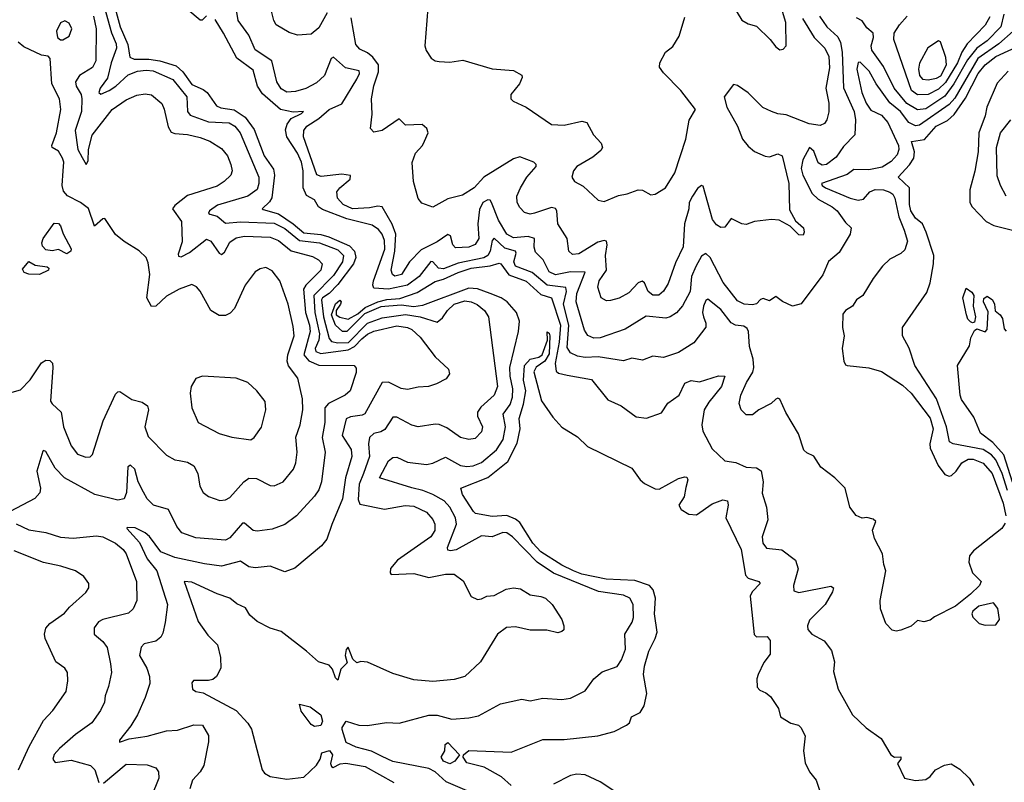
# Model space of a CAD drawing. Extents: x 2056909 to 2160450, y 827444 to 1016825.
# Tile 54 of 256: x 2080342 to 2084995, y 884596 to 888199. Entities that reach past the tile are written whole.
import ezdxf

# ---------------------------------------------------------------- set-up
doc = ezdxf.new("R2010")
doc.units = 0

msp = doc.modelspace()

# ---------------------------------------------------------------- linework, layer by layer
at = {"layer": '0CON10XD'}
for points in [[(2083684.3, 888314.2), (2083755, 888196.9), (2083785, 888178.6), (2083825, 888167.5), (2083889.2, 888105), (2083915, 888070), (2083935, 888056.7), (2083950.7, 888059.3), (2083963.8, 888075), (2083962.5, 888185), (2083909.8, 888365)], [(2080781.8, 888295), (2080816.4, 888165), (2080852.2, 888082.2), (2080862.4, 888022.4), (2080882.7, 888012.7), (2080952.7, 888012.7), (2081005, 888005.2), (2081081.2, 887981.2), (2081113, 887953), (2081155, 887892.8), (2081209.2, 887869.2), (2081227.9, 887855), (2081272, 887792), (2081292.6, 887782.6), (2081355, 887773.2), (2081407.9, 887737.9), (2081450.4, 887680.4), (2081498, 887555), (2081542.2, 887492.2), (2081546.3, 887465), (2081532.9, 887357.1), (2081522.2, 887337.8), (2081488.6, 887305), (2081492, 887302), (2081565, 887282.3), (2081635, 887234.4), (2081685, 887191.1), (2081765, 887183.2), (2081802.6, 887172.6), (2081900.9, 887130.9), (2081924, 887105), (2081930.7, 887075), (2081919.3, 887045), (2081845, 886947), (2081805, 886905.1), (2081772.6, 886885), (2081768.8, 886875), (2081777, 886795), (2081805, 886691.8), (2081815, 886678.1), (2081845, 886672.3), (2081895.8, 886674.2), (2081985, 886764.7), (2082055, 886790.1), (2082165, 886805.7), (2082235.4, 886795.4), (2082315, 886769.5), (2082340.4, 886789.6), (2082363.6, 886825), (2082395, 886854.4), (2082445, 886869.9), (2082476.2, 886866.2), (2082503.9, 886853.9), (2082538.5, 886825), (2082557.1, 886795), (2082600.9, 886465), (2082584.7, 886425), (2082521.4, 886368.6), (2082505.5, 886345), (2082506.2, 886325), (2082530, 886275), (2082525, 886250.8), (2082495, 886220.5), (2082465, 886215.5), (2082425, 886225.5), (2082360.7, 886270.8), (2082325, 886285.5), (2082305, 886287.5), (2082225, 886275.6), (2082195, 886283.5), (2082125, 886320.4), (2082105, 886321.1), (2082067.4, 886262.6), (2082049.1, 886250.8), (2082015, 886243.2), (2081995.3, 886225), (2081991, 886195), (2081995.2, 886134.8), (2081966.7, 886055), (2081947, 886005), (2081941.7, 885931.7), (2081950.1, 885910.1), (2082066.3, 885886.3), (2082164.1, 885904.1), (2082205, 885900), (2082265, 885872.3), (2082295, 885836.9), (2082304.6, 885815), (2082303.8, 885785), (2082285, 885755.6), (2082127.8, 885645), (2082095, 885606.2), (2082092.5, 885585), (2082097.5, 885577.5), (2082205, 885582.5), (2082275, 885563.8), (2082355, 885579.6), (2082395, 885578.5), (2082438.3, 885548.3), (2082475, 885473.8), (2082505, 885460), (2082525, 885462), (2082550, 885475), (2082585, 885478.8), (2082641.3, 885508.7), (2082675, 885514.2), (2082709.4, 885509.4), (2082755, 885481.4), (2082805, 885474.2), (2082826.7, 885465), (2082858.6, 885435), (2082904, 885365), (2082913.8, 885335), (2082913.3, 885316.7), (2082905, 885307.5), (2082885, 885302), (2082834.1, 885314.1), (2082755, 885314), (2082685, 885330), (2082643.1, 885326.9), (2082600.6, 885295), (2082520, 885165), (2082445, 885095.6), (2082395, 885080.9), (2082295, 885071.8), (2082205, 885079.4), (2082105, 885109.5), (2081985, 885163.8), (2081955, 885166.2), (2081935, 885160), (2081917.1, 885177.1), (2081895, 885234), (2081885, 885223.8), (2081879.7, 885195), (2081889.8, 885160.2), (2081859.1, 885130.9), (2081845, 885077.5), (2081835, 885088.8), (2081821, 885131), (2081805, 885149.7), (2081754.1, 885164.1), (2081697.1, 885215), (2081577.8, 885307.8), (2081525, 885324.6), (2081464.4, 885355), (2081430, 885385), (2081409.5, 885419.5), (2081368.9, 885438.9), (2081335, 885466.2), (2081275, 885486.5), (2081155, 885541.2), (2081118.8, 885545), (2081185.5, 885355), (2081231, 885291), (2081276.1, 885245), (2081290.9, 885185), (2081291.9, 885135), (2081271.4, 885095), (2081255, 885081.5), (2081235, 885076.5), (2081162.9, 885077.1), (2081155.6, 885065), (2081159.4, 885035), (2081175, 885025.4), (2081208.4, 885018.4), (2081364.4, 884935), (2081420.6, 884875), (2081437.3, 884847.3), (2081488.6, 884655), (2081498.5, 884638.5), (2081525, 884623.3), (2081605, 884610.4), (2081685, 884620), (2081744.1, 884675.9), (2081762.1, 884705), (2081770, 884735), (2081805.9, 884745.9), (2081820.7, 884725), (2081811.2, 884685), (2081815, 884670), (2081823.3, 884665), (2081857.3, 884682.7), (2081883.4, 884686.6), (2081975, 884670.8), (2082110, 884595)], [(2080740.5, 888260.5), (2080776, 888136), (2080798.1, 888085), (2080799.3, 888065), (2080774.7, 887995.4), (2080757.5, 887922.5), (2080721.8, 887875), (2080715.6, 887855), (2080725, 887847.5), (2080765, 887864.8), (2080795.6, 887884.4), (2080855, 887939), (2080898, 887955), (2080939.5, 887960.5), (2080973, 887957), (2081065, 887916.6), (2081131.8, 887835), (2081134.6, 887765), (2081147.2, 887747.2), (2081235, 887716.4), (2081331.9, 887711.9), (2081359.3, 887695), (2081384.2, 887665), (2081472.5, 887455), (2081472.9, 887425), (2081464, 887396), (2081419.4, 887365), (2081276.9, 887323.1), (2081239.5, 887295), (2081234.3, 887285), (2081240.4, 887280.4), (2081275, 887271.1), (2081315, 887237.4), (2081385, 887244.5), (2081545, 887237.5), (2081595, 887211.7), (2081665, 887155.4), (2081759.6, 887145), (2081845, 887110.7), (2081873, 887085), (2081867.2, 887055), (2081825, 886990), (2081731.6, 886895), (2081736.1, 886816.1), (2081759, 886715), (2081755.6, 886685), (2081738.3, 886645), (2081741.5, 886631.5), (2081765, 886622.4), (2081895, 886639.2), (2081925, 886655.1), (2081959.2, 886690.8), (2081985, 886712.5), (2082015, 886726.7), (2082125, 886752.5), (2082175, 886744.8), (2082195, 886734.7), (2082235, 886699.4), (2082305, 886605.5), (2082367.9, 886547.9), (2082373.8, 886525), (2082357.9, 886502.1), (2082312.1, 886477.9), (2082274.7, 886465.3), (2082225, 886462.7), (2082175, 886450.8), (2082145, 886456.9), (2082085, 886486.6), (2082055.8, 886485), (2081972.7, 886337.3), (2081960.2, 886329.8), (2081905, 886322), (2081885, 886313.5), (2081866.1, 886235), (2081908.5, 886168.5), (2081911.8, 886135), (2081882, 886035), (2081867.5, 885935), (2081816.7, 885813.3), (2081792.9, 885745), (2081767.6, 885712.4), (2081643, 885607), (2081595, 885590), (2081525, 885617.5), (2081455, 885609.5), (2081425, 885613.1), (2081385, 885640.5), (2081295, 885617.3), (2081215, 885627.6), (2081075, 885658), (2081009.1, 885685), (2080955, 885757.3), (2080935, 885773.8), (2080887.9, 885797.9), (2080850.3, 885799.7), (2080848, 885795), (2080908.6, 885728.6), (2080945, 885651.6), (2080990.5, 885595), (2081040.7, 885435), (2081029.8, 885350.2), (2081019.1, 885300.9), (2081008.3, 885281.7), (2080985, 885262.2), (2080929.8, 885250.2), (2080915.4, 885234.6), (2080908.8, 885195), (2080943.5, 885135), (2080955.4, 885095), (2080957.3, 885062.7), (2080935.6, 884995.6), (2080899.2, 884915), (2080867.4, 884862.6), (2080812.9, 884795), (2080813.3, 884785), (2080858.6, 884801.4), (2080945, 884814.3), (2081035, 884838.5), (2081088.3, 884841.7), (2081165, 884866.9), (2081206.3, 884866.3), (2081235, 884816.2), (2081235, 884787.5), (2081212.2, 884675), (2081194.4, 884645), (2081158.6, 884605), (2081145.8, 884565)], [(2081225, 888217.5), (2081205, 888196.7), (2081195, 888196.2), (2081135.8, 888245.8)], [(2081795, 888230.5), (2081755, 888160), (2081719.2, 888130.8), (2081655, 888125.4), (2081615, 888137.9), (2081554.4, 888175), (2081542.7, 888195), (2081531.1, 888245)], [(2082270.9, 888255), (2082257.1, 888075), (2082263.2, 888053.2), (2082287.3, 888017.3), (2082305, 888003.8), (2082325, 888000.8), (2082375, 887998.1), (2082437, 888007), (2082575, 887966.9), (2082675, 887958), (2082715, 887937.5), (2082716.7, 887925), (2082703.8, 887895), (2082663.3, 887845), (2082662.5, 887825), (2082673.9, 887813.9), (2082735, 887785.8), (2082855, 887704.4), (2082915, 887700), (2082999.1, 887719.1), (2083022.4, 887712.4), (2083053.1, 887655), (2083090, 887615), (2083095.7, 887594.3), (2083089.1, 887580.9), (2083051.1, 887548.9), (2082974.4, 887505), (2082960, 887485), (2082951.4, 887455), (2082964, 887435), (2083005, 887412.2), (2083075.4, 887345.4), (2083105, 887340.5), (2083171.6, 887368.4), (2083213.6, 887376.4), (2083265.7, 887395.7), (2083285, 887394), (2083325, 887372), (2083345, 887374), (2083394.2, 887405), (2083438.2, 887475), (2083490.5, 887635), (2083505.9, 887724.1), (2083536, 887775), (2083466, 887865), (2083385, 887947.5), (2083365.8, 887975), (2083367.5, 887995), (2083394.4, 888045), (2083428.4, 888071.6), (2083458.3, 888121.7), (2083485, 888210)], [(2080690, 888215), (2080702.7, 888155), (2080701.2, 888005), (2080686.3, 887973.7), (2080624.8, 887935.2), (2080605.7, 887905), (2080608.7, 887885), (2080631.9, 887845), (2080636.2, 887825), (2080633.6, 887765), (2080604.8, 887675), (2080617.3, 887585), (2080637.6, 887547.6), (2080655.8, 887515), (2080665, 887532.5), (2080666.5, 887585), (2080685, 887652.9), (2080778.8, 887775), (2080845, 887819.4), (2080895, 887841.5), (2080935, 887848.8), (2080965, 887844.4), (2081013, 887803), (2081025, 887776.2), (2081042.9, 887692.9), (2081057.8, 887667.8), (2081075, 887660.5), (2081135, 887657.1), (2081195, 887642.9), (2081240.8, 887625), (2081295, 887590.6), (2081324.4, 887555), (2081340.5, 887515), (2081345.6, 887485), (2081339.2, 887465), (2081308.6, 887435), (2081275, 887412.9), (2081135, 887367.9), (2081075, 887321.1), (2081064.4, 887305), (2081106.2, 887245), (2081110.2, 887149.8), (2081090.9, 887090.9), (2081091.9, 887081.9), (2081105, 887078.5), (2081145, 887098.1), (2081225, 887161.8), (2081245, 887152.5), (2081285, 887095.6), (2081295, 887090), (2081309.6, 887100.4), (2081335, 887146.9), (2081365, 887168.9), (2081405, 887175.7), (2081525, 887171.4), (2081565, 887155.3), (2081625, 887107.5), (2081725, 887080), (2081754.4, 887065), (2081770.8, 887045), (2081765.3, 887015), (2081694.9, 886945.1), (2081682.5, 886925), (2081692.8, 886815), (2081712, 886755), (2081714.3, 886725.7), (2081684.9, 886614.9), (2081707.7, 886587.7), (2081755, 886566.7), (2081923.3, 886565), (2081931.7, 886551.7), (2081932.2, 886532.2), (2081904.5, 886445), (2081880, 886425), (2081800.9, 886385), (2081784.8, 886365.2), (2081783.9, 886295), (2081771.7, 886225), (2081786.4, 886155), (2081768.7, 886015), (2081755, 885977.5), (2081735, 885947.8), (2081649.5, 885855), (2081595, 885813.8), (2081535, 885791.8), (2081465, 885781.6), (2081445, 885785.4), (2081405, 885820), (2081395, 885820), (2081335, 885750.9), (2081315, 885740), (2081175, 885750), (2081108.1, 885775), (2081084.1, 885804.1), (2081045, 885884.5), (2080975, 885905.4), (2080945, 885934.6), (2080926.4, 885966.4), (2080901.4, 886015), (2080885.4, 886075), (2080865, 886094.3), (2080853.2, 886086.8), (2080847.3, 885965), (2080835, 885934.5), (2080805, 885928.4), (2080696.7, 885955), (2080554.2, 886034.2), (2080509.7, 886079.7), (2080465, 886158.8), (2080455, 886163.3), (2080450.5, 886159.5), (2080422.6, 886065), (2080440.4, 885985), (2080437.4, 885962.6), (2080414.2, 885935.8), (2080296.9, 885875)], [(2080535, 888103.3), (2080545, 888103.8), (2080575, 888121.2), (2080587.8, 888155), (2080575, 888182), (2080555, 888194), (2080535, 888184), (2080515.7, 888145), (2080521.2, 888115), (2080535, 888103.3)], [(2082555, 887084), (2082535, 887073.6), (2082415, 887048.9), (2082345, 887021.7), (2082321.1, 887025), (2082295, 887054.6), (2082285, 887055.8), (2082230.2, 886985), (2082174.1, 886945), (2082085, 886924.9), (2082015, 886930), (2082010.2, 886945), (2082013.5, 886965), (2082067.8, 887115), (2082066.1, 887155), (2082055.1, 887185.1), (2082037.7, 887207.7), (2082008.1, 887228.1), (2081887.9, 887257.9), (2081772.4, 887302.4), (2081753.6, 887315), (2081735, 887347.1), (2081697.4, 887367.4), (2081682.3, 887405), (2081680.9, 887485), (2081673.1, 887525), (2081655, 887568.1), (2081605.2, 887645), (2081598.9, 887678.9), (2081606.8, 887705), (2081625, 887732.6), (2081674.3, 887755), (2081683.8, 887765), (2081635, 887762.1), (2081575, 887775.2), (2081488.8, 887848.8), (2081465.2, 887885.2), (2081445, 887960.9), (2081367.6, 888017.6), (2081305.3, 888135), (2081265, 888200)], [(2084122, 888215), (2084156.8, 888165), (2084208.4, 888118.4), (2084220.9, 888090.9), (2084228.6, 888045), (2084236.2, 887876.2), (2084286.5, 887765), (2084291.9, 887725), (2084289.2, 887655), (2084235, 887600.4), (2084200.9, 887549.1), (2084155, 887514.2), (2084135, 887512.2), (2084115, 887522.2), (2084095, 887576.9), (2084074.5, 887595.5), (2084043.8, 887536.2), (2084035.7, 887495), (2084043.3, 887465), (2084087.8, 887377.8), (2084115, 887350.3), (2084182.1, 887315), (2084205.5, 887295), (2084245, 887240), (2084271.2, 887215), (2084267.5, 887185), (2084215, 887099.2), (2084165, 887056.9), (2084137.1, 886992.9), (2084035, 886855.8), (2083995, 886846), (2083947.9, 886867.9), (2083915, 886891.2), (2083885, 886870), (2083855, 886881.4), (2083843.4, 886876.6), (2083825, 886856.4), (2083805, 886851.4), (2083766.2, 886855), (2083735, 886870), (2083666.7, 886956.7), (2083604.7, 887075), (2083585, 887093.8), (2083565, 887081.2), (2083537.1, 887032.9), (2083517.8, 886985), (2083510.9, 886915), (2083475, 886846.7), (2083445.7, 886814.3), (2083415.8, 886794.2), (2083395, 886788.2), (2083302.4, 886797.6), (2083203, 886737), (2083085, 886695.3), (2083055, 886693.6), (2083027.1, 886707.1), (2083011.5, 886731.5), (2082971.5, 886865), (2082975.2, 886905), (2083015.2, 887005.3), (2082945, 887007.1), (2082875, 886993.5), (2082845, 887007.3), (2082816.1, 887065), (2082780.2, 887100.3), (2082773.8, 887123.8), (2082774.5, 887165), (2082745, 887173.8), (2082675, 887168.7), (2082644.3, 887185), (2082605, 887251.8), (2082572.5, 887335), (2082565, 887346.2), (2082555, 887348.4), (2082530.6, 887335), (2082515, 887301.9), (2082507.7, 887235), (2082511.8, 887165), (2082495, 887136.1), (2082464.1, 887124.1), (2082401.3, 887121.3), (2082389.5, 887135), (2082377.8, 887177.8), (2082365, 887184.3), (2082315, 887148.9), (2082238.6, 887111.4), (2082185, 887054.6), (2082146.5, 886995), (2082115, 886987.8), (2082103.4, 886995), (2082097, 887015), (2082115.5, 887105.5), (2082119.4, 887185), (2082102, 887232), (2082055.6, 887315), (2082035, 887318.1), (2081995, 887309.4), (2081915.6, 887304.4), (2081870.3, 887325), (2081844.6, 887355), (2081840.8, 887385), (2081855.2, 887404.8), (2081903.1, 887445), (2081905, 887463.3), (2081865, 887469.7), (2081767.3, 887457.3), (2081745.7, 887465.7), (2081682.7, 887645), (2081685.3, 887675), (2081699.2, 887695), (2081755, 887731.2), (2081805, 887774.1), (2081865, 887801.8), (2081935, 887917.3), (2081947.5, 887945), (2081946.7, 887956.7), (2081881.9, 887971.9), (2081825, 888021.1), (2081814.7, 888015.3), (2081782.2, 887935), (2081745, 887900.6), (2081695, 887873.7), (2081645, 887859.3), (2081605, 887856.8), (2081577.5, 887872.5), (2081557.8, 887905), (2081533.3, 888005), (2081455, 888056.8), (2081425.3, 888125), (2081374.3, 888195), (2081368.2, 888235)], [(2084042.4, 888205), (2084096.2, 888115), (2084147.5, 888065), (2084166.6, 888025), (2084168.9, 887971.1), (2084152.4, 887875), (2084165.9, 887805), (2084166.1, 887763.9), (2084156.2, 887725), (2084145, 887708.6), (2084125, 887698.5), (2084073, 887707), (2083965, 887749.6), (2083925, 887753.6), (2083894.6, 887764.6), (2083854.6, 887784.6), (2083785, 887852.5), (2083735, 887887.5), (2083715, 887893.3), (2083671.8, 887835), (2083684.1, 887785), (2083734.3, 887695), (2083758.4, 887635), (2083785, 887601.4), (2083815, 887576.6), (2083865, 887553.5), (2083885, 887551.6), (2083925.4, 887565.4), (2083945, 887556), (2083977.5, 887425), (2083980.9, 887300.9), (2084008.8, 887248.8), (2084046.7, 887215), (2084050, 887195), (2084045, 887180), (2084025, 887182.5), (2083983.6, 887223.6), (2083931.7, 887251.7), (2083895, 887254.2), (2083815, 887245.8), (2083775, 887230.8), (2083755, 887234.4), (2083705, 887259.2), (2083675, 887218), (2083655, 887217.5), (2083635, 887229.4), (2083617.1, 887255), (2083572.1, 887412.1), (2083565, 887415.7), (2083545, 887400.9), (2083521.6, 887365), (2083505.3, 887335), (2083504.6, 887304.6), (2083483.9, 887235), (2083477.3, 887125), (2083440.7, 887049.3), (2083407.2, 886952.8), (2083385, 886915.6), (2083362.1, 886897.9), (2083335, 886897.1), (2083312.3, 886915), (2083295, 886956.2), (2083284.2, 886964.2), (2083265, 886955.5), (2083221.5, 886908.5), (2083175, 886882.9), (2083135, 886871.5), (2083115, 886871.1), (2083090, 886885), (2083073.8, 886935), (2083080.8, 886965), (2083115.9, 887015), (2083111.1, 887085), (2083118.2, 887135), (2083115, 887152), (2083105, 887155.5), (2083075, 887147.5), (2082985, 887093.3), (2082955, 887088.8), (2082936.7, 887105), (2082929.2, 887165), (2082886, 887235), (2082881.1, 887295), (2082875, 887307.1), (2082855, 887311.8), (2082775.3, 887284.7), (2082755, 887279.6), (2082727.6, 887287.6), (2082705, 887310.8), (2082692.5, 887335), (2082692.1, 887365), (2082709.3, 887405), (2082739.2, 887455), (2082783.1, 887505), (2082782.9, 887515), (2082772, 887525), (2082705, 887550.4), (2082675, 887542.2), (2082535, 887455.3), (2082490, 887405), (2082435, 887369.5), (2082365, 887351.8), (2082295, 887313.1), (2082242.2, 887332.2), (2082225, 887353.8), (2082203.1, 887435), (2082196.5, 887523.5), (2082212.1, 887567.9), (2082245.8, 887605), (2082255.8, 887625), (2082272, 887665), (2082266.7, 887685), (2082243.6, 887703.6), (2082165, 887701.2), (2082135, 887730), (2082055, 887675.8), (2082015, 887666.7), (2082000, 887685), (2082008.3, 887751.7), (2082005.4, 887825.4), (2082016.2, 887886.2), (2082037.6, 887952.4), (2082037.7, 887985), (2082011.3, 888021.3), (2081985, 888042.8), (2081949.9, 888059.9), (2081931, 888081), (2081908.3, 888208.3)], [(2084993.3, 888225), (2084978.3, 888165), (2084915, 888099.3), (2084866, 888064), (2084821.3, 888008.7), (2084757.2, 887895), (2084715, 887837.7), (2084625, 887778), (2084585, 887773.2), (2084535, 887803.1), (2084475, 887874.7), (2084425, 887977.5), (2084369.7, 888055), (2084366.6, 888075), (2084376.7, 888115), (2084375.3, 888135), (2084345, 888160.6), (2084323.3, 888193.3), (2084297.2, 888207.2)], [(2084927.5, 888212.5), (2084905, 888172.7), (2084819.6, 888085), (2084794.2, 888045.8), (2084774.7, 887995), (2084718.2, 887901.8), (2084685, 887871.3), (2084635, 887845.8), (2084585, 887843.9), (2084556.6, 887865), (2084473.3, 888105), (2084474.7, 888135), (2084500.3, 888175), (2084536.2, 888215)], [(2085036.7, 888145), (2084969.3, 888085), (2084870.9, 888015), (2084761.4, 887828.6), (2084735, 887797.5), (2084595, 887699.8), (2084575, 887697.2), (2084545, 887713), (2084504.9, 887765), (2084455, 887806.3), (2084389.1, 887895), (2084356.9, 887955), (2084315, 887997.5), (2084305, 887996.7), (2084297.8, 887965), (2084321.5, 887855), (2084342.2, 887805), (2084365, 887771.3), (2084415, 887747.6), (2084445, 887712.5), (2084495.2, 887605), (2084497, 887585), (2084489.2, 887560.8), (2084460.6, 887529.4), (2084418.2, 887501.8), (2084355, 887489.8), (2084285, 887491.5), (2084252.2, 887467.8), (2084132.2, 887425), (2084134.6, 887415), (2084150.9, 887405), (2084267.3, 887355), (2084305, 887345.4), (2084329.5, 887350.5), (2084360.5, 887385), (2084385, 887397.2), (2084425, 887395.2), (2084455, 887384.2), (2084468, 887375), (2084478.8, 887355), (2084497.5, 887267.5), (2084521.6, 887205), (2084537.8, 887152.2), (2084525, 887110.8), (2084506.2, 887093.8), (2084455, 887067.1), (2084419.2, 887035), (2084375, 886976.2), (2084327.5, 886895), (2084297.5, 886875), (2084277.5, 886845), (2084245, 886824.3), (2084232, 886808), (2084230.5, 886745), (2084238.5, 886705), (2084229.4, 886645), (2084236.9, 886585), (2084245, 886568), (2084252.5, 886565), (2084354.5, 886554.5), (2084415, 886536.5), (2084515, 886472.5), (2084555, 886434.6), (2084645, 886316.7), (2084659.3, 886265), (2084643.6, 886195), (2084644.7, 886175), (2084682.7, 886092.7), (2084715, 886050.4), (2084735, 886041.5), (2084745.2, 886044.8), (2084767.5, 886065), (2084795.5, 886105), (2084825, 886122.8), (2084847.8, 886122.2), (2084895, 886104.1), (2084937.7, 886055), (2084990.2, 885915), (2085003.2, 885855)], [(2084635, 887914.4), (2084675, 887922.5), (2084695, 887933.7), (2084721.8, 887985), (2084719.7, 888019.7), (2084693.8, 888093.8), (2084685, 888098.8), (2084634.5, 888065.5), (2084595, 887994.2), (2084590.3, 887965), (2084595, 887934.5), (2084608.1, 887918.1), (2084635, 887914.4)], [(2081535, 887012.9), (2081505, 887027.5), (2081478.3, 887021.7), (2081455, 887008), (2081408.1, 886945), (2081356.9, 886835), (2081337.3, 886812.7), (2081315, 886801.5), (2081285, 886801.1), (2081245, 886824.3), (2081195, 886916.2), (2081177.4, 886937.4), (2081155, 886948.1), (2081095, 886926.2), (2081035, 886891.8), (2080985, 886845.8), (2080965, 886843.8), (2080942.5, 886885), (2080956.4, 886995), (2080949.5, 887049.5), (2080938.9, 887075), (2080907.3, 887107.3), (2080835, 887150.6), (2080794.3, 887184.3), (2080745, 887260), (2080735, 887257.5), (2080695, 887222.5), (2080666.5, 887306.5), (2080628.5, 887335), (2080567.3, 887367.3), (2080548.4, 887388.4), (2080542.7, 887415), (2080546.8, 887485), (2080550.3, 887525), (2080544.2, 887544.2), (2080525, 887576.9), (2080496, 887595), (2080493.1, 887605), (2080515.6, 887665), (2080536, 887774), (2080530.5, 887825), (2080494.5, 887895), (2080486.1, 888016.1), (2080476.2, 888026.2), (2080445, 888032), (2080360.9, 888070.9), (2080335, 888092)], [(2085010.2, 885975), (2084984.9, 886055), (2084955, 886119), (2084935, 886142.8), (2084895, 886168.8), (2084754.4, 886194.4), (2084736.8, 886205), (2084722.2, 886275), (2084675, 886408.2), (2084573, 886565), (2084546.3, 886646.3), (2084514.5, 886705), (2084514.2, 886745), (2084629.6, 886910.4), (2084645.3, 886955), (2084661.5, 887045), (2084662.4, 887085), (2084625.5, 887194.5), (2084608.9, 887235), (2084575, 887261.2), (2084554.2, 887295), (2084547.8, 887325), (2084547.4, 887405), (2084493.1, 887455), (2084546.9, 887513.1), (2084567.5, 887545), (2084571.7, 887575), (2084556.8, 887623.2), (2084617.6, 887632.4), (2084673.8, 887695), (2084726.9, 887723.1), (2084759.1, 887750.9), (2084812.2, 887827.8), (2084872.4, 887945), (2084905, 887986.2), (2084955, 888024.6), (2085072.2, 888077.8)], [(2085013.8, 887956.2), (2084961.1, 887898.9), (2084913.1, 887785), (2084904.7, 887745), (2084875.2, 887665), (2084871.3, 887575), (2084856.6, 887483.4), (2084832.5, 887395), (2084833.3, 887335), (2084843.3, 887315), (2084910, 887245), (2084946.2, 887226.2), (2085035, 887203.9)], [(2085005, 887365.5), (2084977.5, 887415), (2084961.7, 887461.7), (2084958, 887595), (2084977.7, 887665), (2085026.8, 887725)], [(2080565, 887092.5), (2080525, 887112.5), (2080495, 887106.7), (2080465, 887112), (2080448.9, 887128.9), (2080446.5, 887145), (2080453.1, 887165), (2080505, 887237.5), (2080525, 887236.2), (2080534.1, 887224.1), (2080547, 887187), (2080585.8, 887115.8), (2080583.3, 887105), (2080565, 887092.5)], [(2084999.3, 885820.7), (2084984.3, 885795), (2084850, 885690), (2084830.4, 885665), (2084827.8, 885635), (2084845.7, 885585.7), (2084886.9, 885545), (2084878.2, 885525), (2084835, 885484.5), (2084765, 885428.6), (2084665, 885377.5), (2084645, 885361.2), (2084615, 885354), (2084585, 885360), (2084555, 885333.3), (2084505.8, 885314.2), (2084485, 885309.2), (2084465, 885314.2), (2084435, 885346.7), (2084410.6, 885415), (2084408.1, 885455), (2084435.8, 885595), (2084425.5, 885625), (2084419.4, 885675), (2084382, 885748), (2084373, 885787), (2084388.3, 885828.3), (2084375, 885838.8), (2084345, 885846.2), (2084324.1, 885844.1), (2084295, 885856.2), (2084265.8, 885895), (2084243.8, 885985), (2084194.3, 886034.3), (2084128, 886085), (2084095, 886136.7), (2084061.7, 886151.7), (2084047.5, 886165), (2084022.7, 886242.7), (2083963.6, 886343.6), (2083935, 886406.2), (2083925, 886411.2), (2083915, 886406.2), (2083894.3, 886385.7), (2083835, 886355.7), (2083805, 886331.4), (2083775, 886332), (2083751.2, 886355), (2083742.9, 886385), (2083750, 886425), (2083776.9, 886485), (2083807.2, 886532.8), (2083811.1, 886555), (2083808.9, 886595), (2083790.9, 886655), (2083785.9, 886725), (2083779.8, 886739.7), (2083765, 886750.4), (2083725, 886755.8), (2083705, 886765.8), (2083655, 886829.7), (2083595, 886878.2), (2083585, 886871.9), (2083574.3, 886845), (2083569.5, 886815), (2083573.1, 886795), (2083585.5, 886765), (2083584.5, 886745.5), (2083528.1, 886671.9), (2083455, 886626.7), (2083385, 886603.1), (2083335, 886609.4), (2083285, 886589.4), (2083235, 886600), (2083195, 886586.5), (2083075.2, 886605.2), (2083015, 886602.7), (2082978.3, 886608.3), (2082945, 886625.3), (2082930.1, 886650.1), (2082937.6, 886755), (2082912, 886855), (2082927, 886915), (2082923.4, 886933.4), (2082835, 886944.3), (2082764.7, 887004.7), (2082685.3, 887035), (2082676.7, 887055), (2082688.7, 887095), (2082684.8, 887104.8), (2082635, 887119), (2082585, 887166.6), (2082575.2, 887154.8), (2082565.5, 887104.5), (2082555, 887084)], [(2080435, 886994.4), (2080385, 886996.7), (2080362.5, 887005), (2080355, 887020), (2080385, 887056.7), (2080415, 887038.8), (2080471.7, 887031.7), (2080480, 887025), (2080478.8, 887015), (2080435, 886994.4)], [(2082457.5, 884555), (2082357.8, 884597.8), (2082305, 884645.3), (2082275, 884661.4), (2082105, 884694.2), (2082055, 884717.2), (2082005, 884742.8), (2081932.2, 884762.2), (2081885, 884784.1), (2081865.4, 884845), (2081865.7, 884855), (2081885, 884884.7), (2081945, 884866.1), (2081985, 884863.8), (2082075, 884877.9), (2082135.4, 884874.6), (2082275, 884913.3), (2082315, 884912.3), (2082385, 884894.5), (2082465, 884899.6), (2082510.5, 884909.5), (2082614, 884966), (2082715, 884989.2), (2082755, 884980), (2082815, 884992.9), (2082905, 884986.7), (2082945, 884992.9), (2083015, 885027.5), (2083055, 885084.2), (2083095, 885118.1), (2083165, 885142.5), (2083186.2, 885175), (2083204.6, 885225.4), (2083201.2, 885295), (2083237, 885353), (2083243.3, 885375), (2083241.5, 885435), (2083225.3, 885465.3), (2083195, 885479.3), (2083077, 885497), (2082864.3, 885584.3), (2082788.1, 885635), (2082671.3, 885755), (2082645, 885774.1), (2082625, 885776.4), (2082575, 885755.7), (2082525, 885759.7), (2082405, 885693.7), (2082378.7, 885688.7), (2082365, 885692.2), (2082364.1, 885705), (2082406, 885815), (2082401.9, 885845), (2082375.2, 885895), (2082348.8, 885925), (2082295, 885955.2), (2082247.5, 885975), (2082195, 885987), (2082042.3, 886035), (2082084.8, 886115.2), (2082105, 886130.9), (2082125, 886131.5), (2082175, 886108.2), (2082265, 886097.4), (2082295, 886103.5), (2082355, 886132.2), (2082425, 886093.2), (2082455, 886087.9), (2082485, 886090.9), (2082525, 886107.4), (2082595, 886166.5), (2082627.4, 886215), (2082638.3, 886275), (2082626.3, 886335), (2082659.7, 886380.3), (2082670.5, 886415), (2082673.3, 886455), (2082659.8, 886515), (2082658, 886555), (2082699.7, 886725), (2082704.7, 886775), (2082689.6, 886815), (2082645.8, 886865), (2082616.8, 886885), (2082564.8, 886905.2), (2082505, 886927.8), (2082465, 886929.8), (2082245, 886848.7), (2082205, 886842.6), (2082145, 886849.3), (2082048.5, 886841.5), (2081971.1, 886808.9), (2081888.5, 886725), (2081867.5, 886725), (2081834.7, 886755), (2081815.8, 886805), (2081835, 886855.6), (2081855, 886873.8), (2081860.8, 886865), (2081858.6, 886855), (2081837.5, 886825), (2081838, 886805), (2081855, 886794), (2081895, 886784.2), (2081940.4, 886809.6), (2081975, 886838.8), (2082034.8, 886865.2), (2082077, 886877), (2082138.1, 886881.9), (2082219.7, 886910.3), (2082305, 886962.4), (2082345, 886972.2), (2082415, 887004.9), (2082476.4, 887025), (2082564.9, 887035.1), (2082607.8, 887047.8), (2082615.4, 887045.4), (2082653.6, 886993.6), (2082735, 886963.5), (2082805, 886901.1), (2082854.9, 886884.9), (2082897.5, 886755), (2082891.6, 886675), (2082872.3, 886575), (2082878, 886538), (2082889.1, 886529.1), (2082928.7, 886518.7), (2083045, 886499.1), (2083122.2, 886402.2), (2083185, 886374.3), (2083255, 886321.9), (2083305, 886316.9), (2083375, 886341.4), (2083405, 886386.5), (2083458.2, 886425), (2083485, 886481.9), (2083515, 886494.5)], [(2080285, 886432.2), (2080345, 886449.5), (2080392, 886498), (2080445, 886576.9), (2080465, 886589.4), (2080485, 886588.6), (2080496.2, 886576.2), (2080499.1, 886555), (2080487.1, 886397.1), (2080495, 886383.1), (2080538.1, 886345), (2080549.1, 886275), (2080584.7, 886184.7), (2080615, 886145.7), (2080655, 886131.4), (2080675, 886134), (2080685.8, 886144.2), (2080736.7, 886303.3), (2080795, 886429.2), (2080805, 886440.6), (2080815, 886442.2), (2080871.4, 886405), (2080921.5, 886391.5), (2080945.7, 886375), (2080950.5, 886355), (2080932.7, 886275), (2080948.8, 886228.8), (2081035, 886140.6), (2081075, 886118.6), (2081095.5, 886115.5), (2081135, 886108.1), (2081165, 886090.8), (2081184.4, 886055), (2081193.1, 885995), (2081209.2, 885965), (2081235, 885945.8), (2081287.3, 885927.3), (2081315, 885930.6), (2081335, 885941.4), (2081400.5, 886015), (2081425, 886032.5), (2081461.3, 886031.3), (2081525, 885997.5), (2081545, 885995.7), (2081587.5, 886015), (2081636.4, 886075), (2081647.7, 886105), (2081652.9, 886155), (2081646.9, 886226.9), (2081667.1, 886285), (2081680.4, 886355), (2081678, 886408), (2081656.2, 886505), (2081613, 886563), (2081605.8, 886585), (2081609.3, 886615), (2081639.4, 886705), (2081635, 886750), (2081611.1, 886855), (2081571.1, 886965), (2081535, 887012.9)], [(2085035, 886013.8), (2084992.7, 886142.7), (2084941.2, 886201.2), (2084882.9, 886245), (2084851.2, 886321.2), (2084793.3, 886405), (2084786.7, 886425), (2084773.8, 886565), (2084831.7, 886658.3), (2084838, 886695), (2084855, 886730), (2084865, 886737.5), (2084905, 886723.8), (2084913.8, 886735), (2084918.8, 886818.8), (2084897.5, 886865), (2084898, 886882), (2084915, 886892), (2084940, 886875), (2084949.4, 886855), (2084952.9, 886822.9), (2084976, 886805), (2084986.6, 886786.6), (2084995, 886737.5), (2085005, 886727.5)], [(2084845, 886766), (2084835, 886770.8), (2084823.4, 886783.4), (2084816.9, 886805), (2084800, 886885), (2084815, 886930), (2084841.5, 886911.5), (2084851.1, 886895), (2084848.5, 886845), (2084859.4, 886795), (2084855, 886770), (2084845, 886766)], [(2082665, 884580.8), (2082618.8, 884621.2), (2082537.4, 884667.4), (2082455, 884687.7), (2082437.1, 884715), (2082440, 884725), (2082465, 884745.8), (2082665, 884737.5), (2082815, 884797.3), (2082915, 884797.7), (2083075, 884814.6), (2083151.2, 884835), (2083210, 884865), (2083224, 884876), (2083234.2, 884905), (2083275, 884925.5), (2083292.7, 884957.3), (2083306.5, 885015), (2083290.9, 885105), (2083294.7, 885145), (2083314.7, 885215), (2083346.1, 885275), (2083354.1, 885305), (2083342.4, 885392.4), (2083347, 885465), (2083335.7, 885505), (2083318.9, 885525), (2083249.8, 885549.8), (2083114.3, 885555), (2082999.5, 885579.5), (2082959.1, 885595), (2082905, 885621.7), (2082805, 885684.8), (2082767.2, 885725), (2082705, 885823.7), (2082685, 885839), (2082645, 885855.6), (2082575, 885852.2), (2082495.5, 885865.5), (2082486.9, 885875), (2082434.5, 885955), (2082426.7, 885985), (2082553.8, 886036.2), (2082649.2, 886110.8), (2082692.6, 886197.4), (2082706.5, 886265), (2082703.2, 886315), (2082722.7, 886382.7), (2082733.9, 886445), (2082722.8, 886495), (2082727, 886565), (2082755, 886595.6), (2082795.2, 886604.8), (2082811.1, 886615), (2082836.7, 886685), (2082835, 886723.3), (2082845, 886717.5), (2082847.5, 886705), (2082845, 886620.6), (2082823.2, 886585), (2082782.4, 886557.6), (2082772.5, 886535), (2082807.8, 886397.8), (2082861.2, 886321.2), (2082905, 886274.2), (2082978.3, 886228.3), (2083025, 886182.9), (2083235, 886080), (2083274.2, 886025), (2083295, 886007.5), (2083345, 885982), (2083365, 885980.6), (2083455, 886030.6), (2083485, 886038.8), (2083495, 886036.7), (2083500, 886025), (2083490.9, 885989.1), (2083481.8, 885945), (2083456.5, 885905), (2083468.5, 885885), (2083505, 885863.2), (2083540, 885860), (2083615, 885911.8), (2083665, 885929.5), (2083687.5, 885925), (2083690.6, 885905), (2083678.9, 885845), (2083752.1, 885695), (2083771.5, 885575), (2083785, 885560), (2083835.2, 885545.2), (2083841.5, 885535), (2083804, 885496), (2083794.4, 885475), (2083813.4, 885293.4), (2083825, 885283.3), (2083875, 885284.3), (2083888.9, 885265), (2083888.6, 885201.4), (2083858.9, 885161.1), (2083831.9, 885105), (2083825.8, 885084.2), (2083827.5, 885045), (2083840.3, 885030.3), (2083868.5, 885018.5), (2083890.5, 885000.5), (2083928.8, 884945), (2083937.5, 884905), (2083985.8, 884875.8), (2084022.5, 884865), (2084034.2, 884854.2), (2084054.2, 884815), (2084047.1, 884745), (2084055, 884687.5), (2084074.5, 884644.5), (2084105.6, 884605.6), (2084130, 884535)], [(2083515, 886494.5), (2083555, 886487.5), (2083645, 886515.6), (2083674.2, 886514.2), (2083658.4, 886465), (2083598.4, 886391.6), (2083577.5, 886355), (2083566.5, 886285), (2083571.1, 886255), (2083615, 886171.4), (2083674.6, 886114.6), (2083727.1, 886107.1), (2083775.4, 886085.4), (2083825, 886081.2), (2083846.6, 886066.6), (2083856.5, 886015), (2083851.2, 885961.2), (2083871.1, 885895), (2083877.3, 885835), (2083850.6, 885755), (2083854.2, 885725.8), (2083871.7, 885701.7), (2083943.6, 885693.6), (2084008.6, 885645), (2084021.5, 885605), (2083999.6, 885525), (2084000.7, 885500.7), (2084025, 885492.7), (2084175, 885522.5), (2084188.9, 885515), (2084183.8, 885496.2), (2084149.5, 885435), (2084075, 885362.5), (2084065.6, 885335.6), (2084067.5, 885317.5), (2084085.5, 885295.5), (2084144.3, 885264.3), (2084178.2, 885218.2), (2084192.2, 885165), (2084188.7, 885118.7), (2084209.5, 885035), (2084278.6, 884915), (2084342.5, 884852.5), (2084413.2, 884803.2), (2084458.8, 884725), (2084476.2, 884713.8), (2084506.4, 884716.4), (2084506.2, 884705), (2084491.2, 884685), (2084523.3, 884615), (2084575, 884604), (2084625, 884608.8), (2084645, 884622.5), (2084670, 884655), (2084713, 884677), (2084745, 884682.5), (2084785, 884658), (2084828.8, 884615), (2084850.7, 884580.7)], [(2081435, 886214.3), (2081450, 886225), (2081485, 886273.3), (2081505.6, 886355), (2081501.9, 886395), (2081463.3, 886445), (2081420, 886485), (2081365, 886505.6), (2081205.8, 886514.2), (2081175, 886503.8), (2081152, 886465), (2081148, 886435), (2081156, 886365), (2081186, 886295), (2081285, 886243.1), (2081345, 886225.8), (2081435, 886214.3)], [(2080325, 885817.3), (2080385, 885788.4), (2080465, 885776.6), (2080535, 885754.1), (2080595, 885749.7), (2080705, 885760), (2080735, 885754.7), (2080794.8, 885724.8), (2080831.5, 885695), (2080845, 885675.6), (2080893.8, 885545), (2080896.1, 885455), (2080877.9, 885415), (2080855.6, 885395), (2080734.2, 885365), (2080715, 885353.3), (2080694.5, 885325), (2080694, 885295), (2080735, 885260.6), (2080755, 885232), (2080771.8, 885155), (2080775.4, 885114.6), (2080761.7, 885048.3), (2080745.6, 885005), (2080743.3, 884975), (2080723.6, 884935), (2080683, 884877), (2080605, 884820.8), (2080530.5, 884755), (2080505, 884727.1), (2080498.8, 884705), (2080509.3, 884689.3), (2080585, 884700.8), (2080676.9, 884675), (2080697.2, 884655), (2080715.5, 884595.5)], [(2080336.8, 884655), (2080386.5, 884765), (2080455, 884887.1), (2080498.5, 884935), (2080562.2, 885025), (2080570, 885075), (2080568.6, 885115), (2080556, 885135), (2080512.2, 885165), (2080462.5, 885275), (2080458.8, 885295), (2080465.9, 885324.1), (2080483.7, 885346.3), (2080554.3, 885395), (2080577, 885423), (2080655, 885492), (2080668, 885515), (2080668.8, 885535), (2080645, 885568.8), (2080605, 885594.2), (2080537, 885617), (2080455, 885633.6), (2080315, 885688.8)], [(2084905, 885338.8), (2084955, 885340), (2084973.3, 885365), (2084965, 885417.5), (2084945, 885444), (2084875, 885427.7), (2084847.5, 885405), (2084842.3, 885392.3), (2084846.4, 885376.4), (2084876.4, 885346.4), (2084905, 885338.8)], [(2081735, 884859.4), (2081718.8, 884868.8), (2081672.2, 884932.2), (2081664.4, 884965.6), (2081715, 884952.5), (2081765, 884914.3), (2081772.8, 884885), (2081765, 884863.5), (2081735, 884859.4)], [(2082375, 884682.9), (2082345.5, 884695), (2082333.5, 884715), (2082351.4, 884745), (2082352.2, 884775), (2082365, 884784.3), (2082420, 884725), (2082397.8, 884695), (2082375, 884682.9)], [(2080737.9, 884592.1), (2080845, 884682.1), (2080945, 884678.5), (2080985, 884664), (2080998.6, 884645), (2080998.9, 884615), (2080963.3, 884525)], [(2083155, 884551.9), (2083085, 884598.2), (2083015, 884631.6), (2082975, 884633.9), (2082945, 884628.2), (2082865, 884586.1)]]:
    msp.add_lwpolyline(points, dxfattribs=at)

doc.saveas('drawing.dxf')
